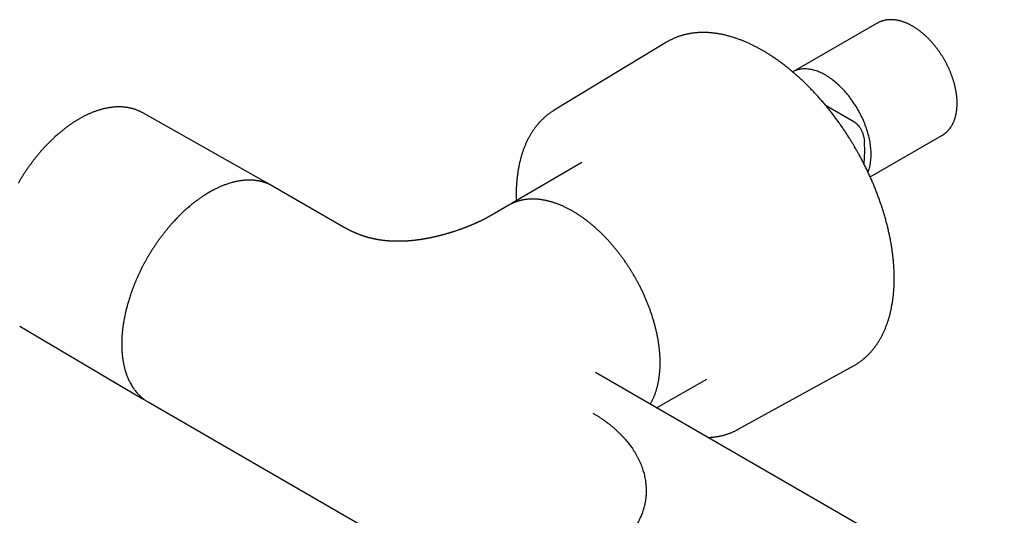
# Model space of a CAD drawing. Header units: millimetres. Extents: x 8 to 933, y 12 to 387.
# Tile 12 of 15: x 630 to 788, y 169 to 248. Entities that reach past the tile are written whole.
import ezdxf

# ---------------------------------------------------------------- set-up
doc = ezdxf.new("R2010")
doc.units = ezdxf.units.MM

msp = doc.modelspace()

# ---------------------------------------------------------------- linework, layer by layer
at = {"color": 7, "linetype": 'Continuous', "lineweight": 30}
for p, q in [((767.86, 247.49), (754.36, 239.7)), ((734.08, 244.46), (716.01, 233.53)), ((734.18, 244.52), (734.08, 244.46)), ((764.14, 231.68), (759.68, 234.23)), ((669.78, 221.96), (649.98, 233.11)), ((649.98, 233.11), (649.98, 233.11)), ((715.92, 233.47), (716.11, 233.59)), ((766.76, 222.84), (778.26, 229.48)), ((720.46, 225.14), (709.28, 218.61)), ((682.22, 214.79), (670.83, 221.36)), ((708.75, 218.3), (705.78, 216.58)), ((708.82, 218.34), (708.75, 218.3)), ((630.23, 198.9), (649.78, 187.33)), ((788.28, 153.56), (722.67, 191.44)), ((722.67, 191.44), (722.67, 191.44)), ((745.57, 182.33), (764.07, 192.51)), ((764.07, 192.51), (764.16, 192.57)), ((732.47, 185.78), (740.53, 190.38)), ((650.83, 186.72), (650.84, 186.72)), ((650.84, 186.72), (703.96, 156.05)), ((745.66, 182.38), (745.46, 182.27))]:
    msp.add_line(p, q, dxfattribs=at)
at = {"color": 7, "linetype": 'Continuous', "lineweight": 30, "flags": 128}
for points in [[(766.4, 223.62), (766.45, 223.75), (766.51, 223.92), (766.57, 224.1), (766.63, 224.28), (766.68, 224.47), (766.73, 224.66), (766.77, 224.86), (766.8, 225.05), (766.83, 225.26), (766.86, 225.46), (766.88, 225.67), (766.89, 225.89), (766.9, 226.1), (766.91, 226.32), (766.91, 226.55), (766.9, 226.77), (766.89, 227), (766.88, 227.23), (766.86, 227.47), (766.83, 227.7), (766.8, 227.94), (766.77, 228.18), (766.73, 228.42), (766.68, 228.66), (766.63, 228.91), (766.58, 229.15), (766.52, 229.4), (766.45, 229.65), (766.38, 229.9), (766.31, 230.14), (766.23, 230.39), (766.15, 230.64), (766.06, 230.89), (765.97, 231.14), (765.87, 231.39), (765.77, 231.64), (765.66, 231.89), (765.56, 232.13), (765.44, 232.38), (765.32, 232.63), (765.2, 232.87), (765.08, 233.11), (764.95, 233.35), (764.81, 233.59), (764.68, 233.83), (764.54, 234.06), (764.39, 234.29), (764.25, 234.52), (764.09, 234.75), (763.94, 234.97), (763.78, 235.19), (763.62, 235.41), (763.46, 235.63), (763.3, 235.84), (763.13, 236.05), (762.96, 236.25), (762.79, 236.45), (762.61, 236.65), (762.44, 236.84), (762.26, 237.03), (762.08, 237.21), (761.89, 237.39), (761.71, 237.56), (761.53, 237.73), (761.34, 237.9), (761.15, 238.06), (760.96, 238.21), (760.77, 238.36), (760.58, 238.51), (760.39, 238.64), (760.2, 238.78), (760, 238.91), (759.81, 239.03), (759.62, 239.14), (759.42, 239.25), (759.23, 239.36), (759.04, 239.46), (758.85, 239.55), (758.65, 239.64), (758.46, 239.72), (758.27, 239.79), (758.08, 239.86), (757.89, 239.92), (757.71, 239.98), (757.52, 240.02), (757.33, 240.07), (757.15, 240.1), (756.97, 240.13), (756.79, 240.15), (756.61, 240.17), (756.43, 240.18), (756.26, 240.18), (756.09, 240.18), (755.92, 240.17), (755.75, 240.15), (755.59, 240.13), (755.43, 240.1), (755.27, 240.06), (755.11, 240.02), (754.96, 239.97), (754.81, 239.92), (754.67, 239.85), (754.52, 239.79), (754.38, 239.71), (754.33, 239.68)], [(669.71, 222), (669.84, 221.93), (669.85, 221.92)], [(649.85, 187.29), (649.84, 187.3), (649.71, 187.37)]]:
    msp.add_lwpolyline(points, dxfattribs=at)
at = {"color": 7, "linetype": 'Continuous', "lineweight": 30}
for points, knots in [([(780.71, 234.69), (780.71, 234.72), (780.71, 234.82), (780.7, 234.97), (780.7, 235.16), (780.68, 235.35), (780.67, 235.54), (780.65, 235.73), (780.63, 235.93), (780.61, 236.12), (780.58, 236.31), (780.55, 236.51), (780.51, 236.71), (780.47, 236.9), (780.43, 237.1), (780.39, 237.3), (780.34, 237.5), (780.29, 237.69), (780.24, 237.89), (780.18, 238.09), (780.12, 238.29), (780.06, 238.49), (779.99, 238.69), (779.92, 238.89), (779.85, 239.09), (779.78, 239.29), (779.7, 239.48), (779.62, 239.68), (779.54, 239.88), (779.45, 240.08), (779.37, 240.27), (779.27, 240.47), (779.18, 240.66), (779.08, 240.85), (778.99, 241.05), (778.89, 241.24), (778.78, 241.43), (778.68, 241.62), (778.57, 241.8), (778.46, 241.99), (778.34, 242.17), (778.23, 242.36), (778.11, 242.54), (777.99, 242.72), (777.87, 242.89), (777.75, 243.07), (777.62, 243.24), (777.49, 243.42), (777.36, 243.59), (777.23, 243.75), (777.1, 243.92), (776.96, 244.08), (776.83, 244.24), (776.69, 244.4), (776.55, 244.56), (776.41, 244.71), (776.27, 244.86), (776.12, 245.01), (775.98, 245.16), (775.83, 245.3), (775.68, 245.44), (775.53, 245.58), (775.38, 245.71), (775.23, 245.84), (775.08, 245.97), (774.92, 246.09), (774.77, 246.21), (774.61, 246.33), (774.46, 246.45), (774.3, 246.56), (774.14, 246.67), (773.98, 246.77), (773.82, 246.87), (773.66, 246.97), (773.5, 247.06), (773.34, 247.15), (773.18, 247.23), (773.02, 247.32), (772.86, 247.39), (772.7, 247.47), (772.54, 247.54), (772.38, 247.6), (772.21, 247.66), (772.05, 247.72), (771.89, 247.77), (771.73, 247.82), (771.57, 247.87), (771.41, 247.91), (771.25, 247.94), (771.1, 247.97), (770.94, 248), (770.78, 248.02), (770.63, 248.04), (770.47, 248.05), (770.32, 248.06), (770.17, 248.07), (770.02, 248.07), (769.87, 248.06), (769.72, 248.05), (769.58, 248.04), (769.43, 248.02), (769.29, 248), (769.15, 247.98), (769.01, 247.95), (768.87, 247.91), (768.74, 247.87), (768.61, 247.83), (768.48, 247.78), (768.35, 247.73), (768.22, 247.68), (768.1, 247.62), (767.98, 247.56), (767.9, 247.51), (767.86, 247.49)], [0, 0, 0, 0, 0.004901, 0.014096, 0.023289, 0.032479, 0.041667, 0.050851, 0.060032, 0.069209, 0.078382, 0.08755, 0.096714, 0.105874, 0.115029, 0.124179, 0.133325, 0.142466, 0.151603, 0.160736, 0.169865, 0.17899, 0.188112, 0.197229, 0.206344, 0.215455, 0.224563, 0.233669, 0.242772, 0.251873, 0.260972, 0.270069, 0.279164, 0.288259, 0.297352, 0.306444, 0.315535, 0.324627, 0.333718, 0.342809, 0.3519, 0.360992, 0.370085, 0.379179, 0.388274, 0.39737, 0.406468, 0.415568, 0.424671, 0.433775, 0.442883, 0.451993, 0.461106, 0.470223, 0.479343, 0.488467, 0.497595, 0.506727, 0.515864, 0.525005, 0.534151, 0.543301, 0.552456, 0.561617, 0.570782, 0.579953, 0.589128, 0.598308, 0.607493, 0.616683, 0.625878, 0.635076, 0.644278, 0.653483, 0.662691, 0.6719, 0.681111, 0.690322, 0.699531, 0.708737, 0.71794, 0.727136, 0.736326, 0.745505, 0.754674, 0.763829, 0.772968, 0.78209, 0.79119, 0.800268, 0.809321, 0.818346, 0.827342, 0.836306, 0.845236, 0.854132, 0.862992, 0.871815, 0.8806, 0.889348, 0.898059, 0.906733, 0.915372, 0.923977, 0.932549, 0.941092, 0.949608, 0.958099, 0.966568, 0.975019, 0.983455, 0.99188, 1, 1, 1, 1]), ([(764.44, 227.35), (764.38, 227.46), (764.29, 227.61), (764.16, 227.83), (764.05, 228.03), (763.91, 228.25), (763.76, 228.49), (763.61, 228.74), (763.45, 229), (763.28, 229.26), (763.11, 229.53), (762.93, 229.8), (762.75, 230.08), (762.57, 230.35), (762.38, 230.63), (762.19, 230.9), (762, 231.18), (761.81, 231.45), (761.61, 231.73), (761.41, 232), (761.21, 232.28), (761, 232.55), (760.79, 232.82), (760.59, 233.1), (760.37, 233.36), (760.16, 233.63), (759.95, 233.9), (759.73, 234.17), (759.51, 234.43), (759.29, 234.69), (759.07, 234.95), (758.85, 235.21), (758.62, 235.46), (758.39, 235.72), (758.17, 235.97), (757.94, 236.22), (757.71, 236.47), (757.47, 236.71), (757.24, 236.96), (757, 237.2), (756.77, 237.43), (756.53, 237.67), (756.29, 237.9), (756.05, 238.13), (755.81, 238.36), (755.57, 238.59), (755.33, 238.81), (755.08, 239.03), (754.84, 239.24), (754.59, 239.46), (754.34, 239.67), (754.1, 239.88), (753.85, 240.08), (753.6, 240.28), (753.35, 240.48), (753.1, 240.68), (752.85, 240.87), (752.6, 241.06), (752.34, 241.25), (752.09, 241.43), (751.84, 241.61), (751.58, 241.79), (751.33, 241.96), (751.08, 242.13), (750.82, 242.3), (750.57, 242.46), (750.31, 242.63), (750.06, 242.78), (749.8, 242.94), (749.54, 243.09), (749.29, 243.23), (749.03, 243.38), (748.78, 243.51), (748.52, 243.65), (748.26, 243.78), (748.01, 243.91), (747.75, 244.04), (747.5, 244.16), (747.24, 244.28), (746.99, 244.39), (746.73, 244.5), (746.48, 244.61), (746.22, 244.71), (745.97, 244.81), (745.71, 244.9), (745.46, 244.99), (745.21, 245.08), (744.95, 245.17), (744.7, 245.25), (744.45, 245.32), (744.2, 245.39), (743.95, 245.46), (743.7, 245.53), (743.45, 245.59), (743.21, 245.64), (742.96, 245.7), (742.71, 245.74), (742.47, 245.79), (742.22, 245.83), (741.98, 245.87), (741.74, 245.9), (741.5, 245.93), (741.26, 245.95), (741.02, 245.97), (740.78, 245.99), (740.54, 246), (740.31, 246.01), (740.07, 246.01), (739.84, 246.01), (739.61, 246.01), (739.38, 246), (739.15, 245.99), (738.92, 245.98), (738.69, 245.96), (738.47, 245.93), (738.24, 245.9), (738.02, 245.87), (737.8, 245.84), (737.58, 245.79), (737.37, 245.75), (737.15, 245.7), (736.94, 245.65), (736.73, 245.59), (736.52, 245.53), (736.31, 245.47), (736.1, 245.4), (735.9, 245.33), (735.69, 245.25), (735.49, 245.17), (735.29, 245.09), (735.1, 245), (734.9, 244.91), (734.71, 244.81), (734.52, 244.71), (734.34, 244.61), (734.23, 244.55), (734.18, 244.52)], [0, 0, 0, 0, 0.007844, 0.011082, 0.016453, 0.022041, 0.028044, 0.034317, 0.040801, 0.047448, 0.054225, 0.061107, 0.068076, 0.075117, 0.08222, 0.089375, 0.096574, 0.103813, 0.111087, 0.118391, 0.125722, 0.133076, 0.140453, 0.147849, 0.155263, 0.162693, 0.170137, 0.177595, 0.185066, 0.192548, 0.20004, 0.207542, 0.215053, 0.222572, 0.2301, 0.237634, 0.245176, 0.252723, 0.260277, 0.267837, 0.275402, 0.282971, 0.290546, 0.298125, 0.305708, 0.313296, 0.320887, 0.328481, 0.33608, 0.343681, 0.351285, 0.358893, 0.366503, 0.374116, 0.381732, 0.38935, 0.396971, 0.404593, 0.412218, 0.419845, 0.427474, 0.435105, 0.442738, 0.450373, 0.458009, 0.465647, 0.473287, 0.480928, 0.48857, 0.496214, 0.503859, 0.511506, 0.519154, 0.526803, 0.534453, 0.542104, 0.549756, 0.557409, 0.565063, 0.572718, 0.580374, 0.58803, 0.595687, 0.603345, 0.611003, 0.618662, 0.626321, 0.633981, 0.641641, 0.649301, 0.656962, 0.664622, 0.672283, 0.679944, 0.687604, 0.695265, 0.702925, 0.710585, 0.718245, 0.725904, 0.733563, 0.741222, 0.74888, 0.756537, 0.764194, 0.77185, 0.779505, 0.78716, 0.794814, 0.802467, 0.81012, 0.817772, 0.825423, 0.833074, 0.840724, 0.848373, 0.856023, 0.863672, 0.871321, 0.878971, 0.88662, 0.894271, 0.901922, 0.909574, 0.917227, 0.924882, 0.932539, 0.940197, 0.947859, 0.955523, 0.963191, 0.970862, 0.978537, 0.986217, 0.993901, 1, 1, 1, 1]), ([(649.98, 233.11), (649.93, 233.14), (649.83, 233.2), (649.68, 233.27), (649.52, 233.35), (649.35, 233.43), (649.18, 233.5), (649.02, 233.57), (648.85, 233.63), (648.67, 233.69), (648.5, 233.74), (648.32, 233.79), (648.14, 233.84), (647.96, 233.88), (647.77, 233.92), (647.59, 233.95), (647.4, 233.98), (647.21, 234.01), (647.02, 234.03), (646.83, 234.05), (646.63, 234.06), (646.43, 234.07), (646.23, 234.07), (646.03, 234.07), (645.83, 234.06), (645.63, 234.06), (645.42, 234.04), (645.22, 234.02), (645.01, 234), (644.8, 233.97), (644.59, 233.94), (644.38, 233.9), (644.17, 233.86), (643.95, 233.82), (643.74, 233.77), (643.52, 233.72), (643.31, 233.66), (643.09, 233.59), (642.87, 233.53), (642.65, 233.46), (642.43, 233.38), (642.21, 233.3), (641.99, 233.22), (641.77, 233.13), (641.55, 233.03), (641.33, 232.94), (641.11, 232.83), (640.89, 232.73), (640.66, 232.62), (640.44, 232.51), (640.22, 232.39), (640, 232.27), (639.77, 232.14), (639.55, 232.01), (639.33, 231.88), (639.11, 231.74), (638.89, 231.6), (638.67, 231.45), (638.45, 231.3), (638.23, 231.15), (638.01, 230.99), (637.79, 230.83), (637.57, 230.66), (637.35, 230.5), (637.13, 230.32), (636.92, 230.15), (636.7, 229.97), (636.49, 229.79), (636.27, 229.6), (636.06, 229.41), (635.84, 229.22), (635.63, 229.02), (635.42, 228.82), (635.21, 228.62), (635, 228.41), (634.8, 228.2), (634.59, 227.99), (634.38, 227.77), (634.18, 227.56), (633.98, 227.34), (633.79, 227.12), (633.6, 226.91), (633.42, 226.69), (633.24, 226.49), (633.07, 226.27), (632.89, 226.06), (632.72, 225.84), (632.55, 225.63), (632.38, 225.41), (632.21, 225.19), (632.05, 224.96), (631.88, 224.74), (631.72, 224.51), (631.56, 224.29), (631.4, 224.06), (631.24, 223.83), (631.09, 223.6), (630.94, 223.37), (630.79, 223.14), (630.64, 222.91), (630.51, 222.68), (630.38, 222.48), (630.27, 222.29), (630.17, 222.13), (630.08, 221.98), (630.03, 221.88), (630, 221.84)], [0, 0, 0, 0, 0.00846, 0.017876, 0.027303, 0.036743, 0.046197, 0.055666, 0.065152, 0.074655, 0.084177, 0.093719, 0.103281, 0.112864, 0.122469, 0.132097, 0.141748, 0.151421, 0.161118, 0.170837, 0.18058, 0.190345, 0.200133, 0.209944, 0.219775, 0.229627, 0.2395, 0.249392, 0.259302, 0.269231, 0.279176, 0.289137, 0.299113, 0.309103, 0.319106, 0.329121, 0.339148, 0.349185, 0.359232, 0.369288, 0.379351, 0.389422, 0.3995, 0.409584, 0.419673, 0.429767, 0.439865, 0.449968, 0.460074, 0.470183, 0.480295, 0.49041, 0.500527, 0.510647, 0.520769, 0.530892, 0.541018, 0.551146, 0.561276, 0.571407, 0.581542, 0.591678, 0.601817, 0.611959, 0.622104, 0.632252, 0.642404, 0.65256, 0.662721, 0.672887, 0.683059, 0.693237, 0.703422, 0.713615, 0.723816, 0.734028, 0.74425, 0.754485, 0.764734, 0.774997, 0.784225, 0.794496, 0.803718, 0.812939, 0.822157, 0.831372, 0.840584, 0.849791, 0.858995, 0.868193, 0.877386, 0.886572, 0.895749, 0.904915, 0.914068, 0.923202, 0.93231, 0.94138, 0.95039, 0.959298, 0.968009, 0.976247, 0.983203, 0.988733, 0.99522, 1, 1, 1, 1]), ([(778.26, 229.48), (778.29, 229.49), (778.36, 229.53), (778.46, 229.6), (778.57, 229.68), (778.69, 229.76), (778.79, 229.84), (778.9, 229.93), (779, 230.02), (779.1, 230.12), (779.2, 230.22), (779.3, 230.32), (779.39, 230.43), (779.48, 230.54), (779.57, 230.65), (779.65, 230.77), (779.73, 230.89), (779.81, 231.01), (779.88, 231.14), (779.96, 231.27), (780.03, 231.41), (780.09, 231.54), (780.16, 231.68), (780.21, 231.83), (780.27, 231.97), (780.32, 232.12), (780.37, 232.28), (780.42, 232.43), (780.46, 232.59), (780.5, 232.75), (780.54, 232.92), (780.57, 233.08), (780.6, 233.25), (780.63, 233.42), (780.65, 233.59), (780.67, 233.77), (780.68, 233.95), (780.69, 234.13), (780.7, 234.31), (780.71, 234.49), (780.71, 234.61), (780.71, 234.68), (780.71, 234.69)], [0, 0, 0, 0, 0.01788, 0.042426, 0.066975, 0.091539, 0.116129, 0.140754, 0.165425, 0.190153, 0.214944, 0.239809, 0.264755, 0.289788, 0.314915, 0.340139, 0.365466, 0.390897, 0.416433, 0.442076, 0.467825, 0.493678, 0.519632, 0.545683, 0.571828, 0.59806, 0.624375, 0.650765, 0.677226, 0.703749, 0.730329, 0.756959, 0.783632, 0.810342, 0.837084, 0.863851, 0.890638, 0.917441, 0.944256, 0.971078, 0.996516, 1, 1, 1, 1]), ([(715.91, 233.47), (715.91, 233.47), (715.84, 233.43), (715.72, 233.34), (715.54, 233.23), (715.36, 233.1), (715.19, 232.97), (715.02, 232.84), (714.85, 232.71), (714.68, 232.57), (714.51, 232.43), (714.35, 232.28), (714.19, 232.13), (714.03, 231.97), (713.88, 231.82), (713.73, 231.65), (713.58, 231.49), (713.43, 231.32), (713.28, 231.14), (713.14, 230.97), (713, 230.78), (712.86, 230.6), (712.73, 230.41), (712.6, 230.22), (712.47, 230.02), (712.35, 229.82), (712.22, 229.62), (712.1, 229.41), (711.99, 229.2), (711.87, 228.99), (711.76, 228.77), (711.66, 228.55), (711.55, 228.33), (711.45, 228.1), (711.35, 227.87), (711.26, 227.64), (711.16, 227.4), (711.07, 227.16), (710.99, 226.92), (710.91, 226.67), (710.83, 226.42), (710.75, 226.17), (710.68, 225.91), (710.61, 225.65), (710.54, 225.39), (710.48, 225.13), (710.42, 224.86), (710.36, 224.59), (710.31, 224.32), (710.26, 224.04), (710.21, 223.77), (710.17, 223.49), (710.13, 223.2), (710.1, 222.92), (710.06, 222.63), (710.03, 222.34), (710.01, 222.05), (709.98, 221.76), (709.97, 221.46), (709.95, 221.16), (709.94, 220.86), (709.93, 220.56), (709.92, 220.25), (709.92, 219.94), (709.92, 219.63), (709.93, 219.32), (709.93, 219.11), (709.94, 219), (709.94, 218.99)], [0, 0, 0, 0, 0.001162, 0.016327, 0.031504, 0.046695, 0.061898, 0.077116, 0.092349, 0.107597, 0.122861, 0.138141, 0.153438, 0.168753, 0.184084, 0.199433, 0.2148, 0.230185, 0.245587, 0.261008, 0.276447, 0.291903, 0.307376, 0.322867, 0.338375, 0.3539, 0.369441, 0.384998, 0.40057, 0.416157, 0.431758, 0.447374, 0.463003, 0.478645, 0.494299, 0.509965, 0.525642, 0.54133, 0.557028, 0.572735, 0.588451, 0.604176, 0.61991, 0.63565, 0.651398, 0.667152, 0.682913, 0.698679, 0.714451, 0.730228, 0.746009, 0.761796, 0.777586, 0.79338, 0.809178, 0.824979, 0.840783, 0.85659, 0.872401, 0.888214, 0.904029, 0.919847, 0.935668, 0.951491, 0.967316, 0.983143, 0.998973, 1, 1, 1, 1]), ([(764.79, 231.15), (764.77, 231.18), (764.71, 231.24), (764.63, 231.32), (764.54, 231.39), (764.46, 231.46), (764.38, 231.52), (764.3, 231.58), (764.22, 231.63), (764.16, 231.66), (764.14, 231.68)], [0, 0, 0, 0, 0.130966, 0.26226, 0.393227, 0.524526, 0.642892, 0.761256, 0.880628, 1, 1, 1, 1]), ([(764.79, 231.15), (764.82, 231.12), (764.87, 231.07), (764.95, 230.97), (765.02, 230.87), (765.11, 230.75), (765.2, 230.6), (765.29, 230.42), (765.38, 230.24), (765.46, 230.06), (765.53, 229.88), (765.59, 229.7), (765.65, 229.52), (765.7, 229.32), (765.75, 229.12), (765.78, 228.91), (765.81, 228.71), (765.82, 228.58), (765.83, 228.52)], [0, 0, 0, 0, 0.040649, 0.081444, 0.122295, 0.163021, 0.230167, 0.297538, 0.365, 0.432269, 0.495631, 0.559048, 0.622418, 0.697784, 0.773361, 0.849021, 0.924618, 1, 1, 1, 1]), ([(765.77, 224.9), (765.77, 224.91), (765.79, 225.04), (765.81, 225.31), (765.84, 225.72), (765.86, 226.15), (765.87, 226.6), (765.88, 227.07), (765.87, 227.54), (765.85, 228.03), (765.84, 228.36), (765.83, 228.52)], [0, 0, 0, 0, 0.008645, 0.12112, 0.233577, 0.358578, 0.483599, 0.608606, 0.739067, 0.869545, 1, 1, 1, 1]), ([(764.17, 192.57), (764.17, 192.57), (764.24, 192.61), (764.37, 192.69), (764.56, 192.8), (764.74, 192.92), (764.92, 193.04), (765.1, 193.16), (765.28, 193.29), (765.45, 193.42), (765.62, 193.56), (765.79, 193.7), (765.95, 193.84), (766.12, 193.99), (766.28, 194.14), (766.44, 194.3), (766.59, 194.46), (766.75, 194.62), (766.9, 194.79), (767.05, 194.96), (767.19, 195.13), (767.34, 195.31), (767.48, 195.49), (767.62, 195.68), (767.75, 195.87), (767.88, 196.06), (768.01, 196.26), (768.14, 196.46), (768.26, 196.66), (768.38, 196.87), (768.5, 197.08), (768.62, 197.3), (768.73, 197.52), (768.84, 197.74), (768.94, 197.96), (769.05, 198.19), (769.14, 198.42), (769.24, 198.66), (769.33, 198.9), (769.42, 199.14), (769.51, 199.38), (769.6, 199.63), (769.68, 199.88), (769.75, 200.13), (769.83, 200.39), (769.9, 200.65), (769.97, 200.91), (770.03, 201.18), (770.09, 201.44), (770.15, 201.71), (770.2, 201.99), (770.25, 202.26), (770.3, 202.54), (770.35, 202.82), (770.39, 203.11), (770.42, 203.39), (770.46, 203.68), (770.49, 203.97), (770.52, 204.27), (770.54, 204.56), (770.56, 204.86), (770.58, 205.16), (770.59, 205.46), (770.6, 205.77), (770.61, 206.07), (770.61, 206.38), (770.61, 206.69), (770.61, 207.01), (770.6, 207.32), (770.59, 207.64), (770.58, 207.95), (770.56, 208.27), (770.54, 208.59), (770.52, 208.92), (770.49, 209.24), (770.46, 209.57), (770.43, 209.9), (770.39, 210.22), (770.35, 210.55), (770.31, 210.89), (770.26, 211.22), (770.21, 211.55), (770.15, 211.89), (770.1, 212.22), (770.04, 212.56), (769.97, 212.9), (769.9, 213.24), (769.83, 213.58), (769.76, 213.92), (769.68, 214.27), (769.6, 214.61), (769.52, 214.95), (769.43, 215.3), (769.34, 215.64), (769.24, 215.99), (769.15, 216.34), (769.05, 216.69), (768.94, 217.03), (768.84, 217.38), (768.73, 217.73), (768.61, 218.08), (768.49, 218.43), (768.37, 218.78), (768.25, 219.14), (768.12, 219.49), (767.99, 219.84), (767.87, 220.18), (767.73, 220.52), (767.6, 220.85), (767.47, 221.18), (767.34, 221.49), (767.21, 221.81), (767.07, 222.12), (766.94, 222.44), (766.8, 222.75), (766.65, 223.06), (766.51, 223.38), (766.36, 223.69), (766.22, 224), (766.06, 224.31), (765.91, 224.62), (765.76, 224.92), (765.6, 225.23), (765.45, 225.53), (765.29, 225.83), (765.13, 226.12), (764.98, 226.4), (764.84, 226.65), (764.72, 226.86), (764.59, 227.09), (764.5, 227.26), (764.44, 227.35)], [0, 0, 0, 0, 0.000804, 0.008492, 0.016186, 0.023886, 0.031592, 0.039304, 0.047023, 0.05475, 0.062483, 0.070224, 0.077974, 0.085731, 0.093497, 0.101271, 0.109054, 0.116845, 0.124646, 0.132455, 0.140274, 0.148101, 0.155937, 0.163782, 0.171636, 0.179499, 0.18737, 0.195249, 0.203136, 0.211032, 0.218935, 0.226845, 0.234763, 0.242688, 0.250619, 0.258557, 0.266501, 0.274451, 0.282407, 0.290368, 0.298334, 0.306305, 0.31428, 0.32226, 0.330244, 0.338231, 0.346222, 0.354217, 0.362215, 0.370215, 0.378219, 0.386225, 0.394233, 0.402244, 0.410256, 0.418271, 0.426288, 0.434306, 0.442326, 0.450347, 0.45837, 0.466395, 0.47442, 0.482447, 0.490475, 0.498505, 0.506535, 0.514567, 0.5226, 0.530634, 0.538669, 0.546705, 0.554743, 0.562782, 0.570822, 0.578863, 0.586907, 0.594951, 0.602998, 0.611046, 0.619096, 0.627148, 0.635202, 0.643258, 0.651317, 0.659379, 0.667443, 0.675511, 0.683582, 0.691656, 0.699735, 0.707817, 0.715904, 0.723996, 0.732093, 0.740196, 0.748305, 0.756421, 0.764544, 0.772675, 0.780815, 0.788964, 0.797124, 0.805295, 0.813479, 0.821677, 0.829891, 0.837275, 0.845501, 0.852882, 0.860262, 0.867639, 0.875014, 0.882387, 0.889756, 0.897121, 0.904482, 0.911837, 0.919185, 0.926524, 0.933851, 0.941161, 0.948448, 0.955699, 0.962893, 0.969985, 0.976865, 0.983177, 0.988104, 0.992688, 1, 1, 1, 1]), ([(670.83, 221.36), (670.83, 221.36), (670.81, 221.37), (670.79, 221.38), (670.76, 221.4), (670.72, 221.42), (670.68, 221.45), (670.62, 221.48), (670.56, 221.51), (670.49, 221.54), (670.42, 221.58), (670.31, 221.63), (670.15, 221.71), (670, 221.77), (669.88, 221.82), (669.82, 221.84), (669.75, 221.87), (669.68, 221.89), (669.61, 221.92), (669.55, 221.94), (669.48, 221.96), (669.43, 221.97), (669.39, 221.99), (669.35, 222), (669.33, 222), (669.32, 222.01), (669.3, 222.01), (669.27, 222.02), (669.24, 222.03), (669.21, 222.04), (669.16, 222.05), (669.11, 222.07), (669.06, 222.08), (669.01, 222.09), (668.95, 222.11), (668.9, 222.12), (668.82, 222.14), (668.73, 222.16), (668.62, 222.18), (668.52, 222.2), (668.42, 222.21), (668.31, 222.23), (668.19, 222.25), (668.06, 222.27), (667.95, 222.28), (667.87, 222.29), (667.81, 222.29), (667.75, 222.3), (667.69, 222.3), (667.63, 222.3), (667.57, 222.31), (667.52, 222.31), (667.48, 222.31), (667.44, 222.32), (667.41, 222.32), (667.39, 222.32), (667.37, 222.32), (667.34, 222.32), (667.31, 222.32), (667.28, 222.32), (667.23, 222.32), (667.18, 222.32), (667.12, 222.32), (667.05, 222.32), (666.92, 222.32), (666.72, 222.32), (666.46, 222.3), (666.19, 222.28), (665.88, 222.25), (665.54, 222.2), (665.29, 222.16), (665.12, 222.13), (665.05, 222.11), (664.98, 222.1), (664.93, 222.08), (664.88, 222.07), (664.85, 222.07), (664.82, 222.06), (664.8, 222.06), (664.79, 222.05), (664.77, 222.05), (664.74, 222.04), (664.7, 222.03), (664.65, 222.02), (664.59, 222.01), (664.51, 221.99), (664.42, 221.96), (664.24, 221.92), (663.99, 221.84), (663.67, 221.74), (663.38, 221.64), (663.11, 221.55), (662.87, 221.45), (662.61, 221.35), (662.35, 221.23), (662.08, 221.11), (661.84, 221), (661.64, 220.9), (661.49, 220.82), (661.35, 220.75), (661.21, 220.68), (661.1, 220.61), (660.99, 220.56), (660.9, 220.51), (660.82, 220.46), (660.76, 220.43), (660.72, 220.4), (660.69, 220.39), (660.67, 220.38), (660.66, 220.37), (660.64, 220.36), (660.62, 220.35), (660.58, 220.32), (660.52, 220.29), (660.45, 220.25), (660.36, 220.2), (660.27, 220.14), (660.16, 220.07), (660.05, 220), (659.93, 219.92), (659.79, 219.84), (659.65, 219.74), (659.48, 219.63), (659.3, 219.5), (659.09, 219.36), (658.87, 219.21), (658.65, 219.04), (658.42, 218.87), (658.19, 218.69), (657.95, 218.5), (657.7, 218.3), (657.44, 218.07), (657.15, 217.82), (656.84, 217.55), (656.52, 217.26), (656.2, 216.95), (655.89, 216.65), (655.6, 216.36), (655.33, 216.08), (655.06, 215.78), (654.78, 215.48), (654.49, 215.16), (654.2, 214.82), (653.9, 214.46), (653.59, 214.08), (653.29, 213.69), (652.98, 213.29), (652.67, 212.88), (652.38, 212.47), (652.09, 212.05), (651.81, 211.64), (651.54, 211.22), (651.28, 210.8), (651.02, 210.38), (650.77, 209.95), (650.52, 209.53), (650.29, 209.11), (650.07, 208.69), (649.85, 208.26), (649.62, 207.81), (649.4, 207.34), (649.19, 206.88), (648.99, 206.43), (648.8, 205.99), (648.62, 205.55), (648.45, 205.13), (648.3, 204.72), (648.16, 204.32), (648.02, 203.94), (647.9, 203.56), (647.79, 203.21), (647.68, 202.86), (647.59, 202.54), (647.5, 202.22), (647.41, 201.9), (647.33, 201.58), (647.25, 201.24), (647.17, 200.9), (647.1, 200.56), (647.03, 200.21), (646.96, 199.86), (646.9, 199.5), (646.85, 199.19), (646.81, 198.91), (646.78, 198.67), (646.75, 198.44), (646.73, 198.2), (646.7, 197.95), (646.68, 197.71), (646.66, 197.48), (646.64, 197.24), (646.63, 197), (646.62, 196.76), (646.61, 196.57), (646.61, 196.44), (646.61, 196.36), (646.61, 196.28), (646.61, 196.21), (646.61, 196.14), (646.61, 196.09), (646.61, 196.05), (646.61, 196.02), (646.61, 196), (646.61, 195.98), (646.61, 195.96), (646.61, 195.93), (646.61, 195.89), (646.61, 195.85), (646.61, 195.79), (646.61, 195.71), (646.61, 195.63), (646.61, 195.53), (646.61, 195.42), (646.62, 195.28), (646.63, 195.13), (646.63, 194.98), (646.64, 194.83), (646.65, 194.68), (646.67, 194.53), (646.68, 194.34), (646.7, 194.12), (646.73, 193.87), (646.77, 193.61), (646.81, 193.37), (646.85, 193.13), (646.89, 192.89), (646.94, 192.67), (646.98, 192.47), (647.03, 192.27), (647.07, 192.09), (647.11, 191.95), (647.14, 191.84), (647.16, 191.78), (647.18, 191.72), (647.19, 191.67), (647.2, 191.63), (647.21, 191.6), (647.22, 191.58), (647.23, 191.56), (647.24, 191.53), (647.25, 191.49), (647.27, 191.43), (647.29, 191.37), (647.31, 191.3), (647.33, 191.24), (647.36, 191.16), (647.41, 191.03), (647.48, 190.84), (647.58, 190.58), (647.7, 190.31), (647.83, 190.04), (647.98, 189.75), (648.1, 189.54), (648.18, 189.39), (648.21, 189.35), (648.23, 189.31), (648.25, 189.27), (648.27, 189.24), (648.29, 189.22), (648.3, 189.2), (648.31, 189.19), (648.32, 189.17), (648.33, 189.15), (648.35, 189.11), (648.38, 189.07), (648.42, 189.02), (648.45, 188.96), (648.54, 188.84), (648.67, 188.66), (648.82, 188.46), (648.94, 188.32), (649.03, 188.22), (649.11, 188.12), (649.19, 188.03), (649.27, 187.95), (649.33, 187.89), (649.38, 187.84), (649.42, 187.8), (649.45, 187.77), (649.47, 187.75), (649.49, 187.73), (649.51, 187.71), (649.53, 187.69), (649.56, 187.66), (649.6, 187.62), (649.65, 187.58), (649.71, 187.53), (649.78, 187.47), (649.87, 187.39), (650.01, 187.28), (650.18, 187.14), (650.38, 187), (650.6, 186.86), (650.75, 186.77), (650.83, 186.72)], [0, 0, 0, 0, 0.000438, 0.001018, 0.001741, 0.002903, 0.004314, 0.005972, 0.007879, 0.010005, 0.012161, 0.014316, 0.020238, 0.026155, 0.028126, 0.030096, 0.032066, 0.034035, 0.035993, 0.037786, 0.039625, 0.041166, 0.04241, 0.043356, 0.043857, 0.044215, 0.044676, 0.045332, 0.046181, 0.047225, 0.048463, 0.049768, 0.051237, 0.052766, 0.054267, 0.055741, 0.057187, 0.060192, 0.06307, 0.06582, 0.068443, 0.071004, 0.074204, 0.07759, 0.081161, 0.082614, 0.084097, 0.085607, 0.087146, 0.088661, 0.09002, 0.091438, 0.092625, 0.093579, 0.0943, 0.09479, 0.095191, 0.095763, 0.096511, 0.097435, 0.098556, 0.099859, 0.101344, 0.103011, 0.104765, 0.111575, 0.117548, 0.123419, 0.131585, 0.139669, 0.1477, 0.14946, 0.151207, 0.152777, 0.154112, 0.15521, 0.156073, 0.156585, 0.156952, 0.157302, 0.157769, 0.158352, 0.159051, 0.160344, 0.161908, 0.163744, 0.165806, 0.167889, 0.176015, 0.183198, 0.190313, 0.195698, 0.20126, 0.20702, 0.212978, 0.219134, 0.225487, 0.228921, 0.232407, 0.235718, 0.238717, 0.241403, 0.243738, 0.245771, 0.247504, 0.248935, 0.249828, 0.250488, 0.250896, 0.251166, 0.251471, 0.251815, 0.252778, 0.253954, 0.255632, 0.257612, 0.259894, 0.262187, 0.264721, 0.267496, 0.270511, 0.273767, 0.277264, 0.281752, 0.286439, 0.291309, 0.296364, 0.301603, 0.306927, 0.312428, 0.318107, 0.323963, 0.330959, 0.338193, 0.345665, 0.353373, 0.361319, 0.367729, 0.374286, 0.380988, 0.387838, 0.394833, 0.402413, 0.410158, 0.418067, 0.426141, 0.43438, 0.442784, 0.450858, 0.45901, 0.467045, 0.474951, 0.482727, 0.490835, 0.498797, 0.506615, 0.514287, 0.521815, 0.529198, 0.537713, 0.546026, 0.554139, 0.562051, 0.569899, 0.577539, 0.584971, 0.592194, 0.599209, 0.605896, 0.612381, 0.618666, 0.624749, 0.630344, 0.635799, 0.641388, 0.647162, 0.653122, 0.659268, 0.665233, 0.671364, 0.677659, 0.68412, 0.690746, 0.694972, 0.699262, 0.703616, 0.708036, 0.71252, 0.717063, 0.721508, 0.725779, 0.730572, 0.735127, 0.739444, 0.741075, 0.74267, 0.744228, 0.745707, 0.746967, 0.747995, 0.748699, 0.74923, 0.749587, 0.749903, 0.750349, 0.750925, 0.751632, 0.752471, 0.75371, 0.755155, 0.756808, 0.758667, 0.760732, 0.763667, 0.766744, 0.769811, 0.772866, 0.775911, 0.778943, 0.781965, 0.787333, 0.792665, 0.797961, 0.803222, 0.808446, 0.813587, 0.818514, 0.823128, 0.82753, 0.83172, 0.835697, 0.83738, 0.839012, 0.840453, 0.841655, 0.84243, 0.843057, 0.843536, 0.843927, 0.844657, 0.845687, 0.847018, 0.84865, 0.850142, 0.851821, 0.853614, 0.855398, 0.86169, 0.867853, 0.875239, 0.882464, 0.889649, 0.899089, 0.900559, 0.901897, 0.903069, 0.904074, 0.904912, 0.905618, 0.906136, 0.906515, 0.907036, 0.907742, 0.908633, 0.909922, 0.911469, 0.913273, 0.915334, 0.922977, 0.930414, 0.933925, 0.937389, 0.940799, 0.943992, 0.946884, 0.949477, 0.951025, 0.952441, 0.953664, 0.954626, 0.955206, 0.955853, 0.956666, 0.957643, 0.959156, 0.960947, 0.963016, 0.965362, 0.967986, 0.97348, 0.979099, 0.985953, 0.992986, 1, 1, 1, 1]), ([(670.31, 221.63), (670.28, 221.65), (670.21, 221.7), (670.08, 221.78), (669.96, 221.86), (669.88, 221.91), (669.85, 221.92)], [0, 0, 0, 0, 0.168382, 0.495821, 0.823527, 1, 1, 1, 1]), ([(728.93, 206.86), (728.88, 206.94), (728.81, 207.07), (728.7, 207.25), (728.61, 207.4), (728.5, 207.59), (728.38, 207.78), (728.25, 207.99), (728.12, 208.2), (727.98, 208.41), (727.84, 208.63), (727.69, 208.85), (727.54, 209.07), (727.39, 209.29), (727.23, 209.51), (727.07, 209.73), (726.91, 209.95), (726.75, 210.17), (726.59, 210.39), (726.42, 210.61), (726.25, 210.83), (726.08, 211.05), (725.9, 211.26), (725.73, 211.48), (725.55, 211.69), (725.37, 211.9), (725.19, 212.11), (725, 212.31), (724.82, 212.52), (724.63, 212.72), (724.45, 212.92), (724.26, 213.12), (724.07, 213.32), (723.88, 213.51), (723.69, 213.7), (723.49, 213.89), (723.3, 214.08), (723.1, 214.26), (722.9, 214.44), (722.7, 214.62), (722.51, 214.8), (722.31, 214.97), (722.1, 215.14), (721.9, 215.31), (721.7, 215.47), (721.5, 215.63), (721.29, 215.79), (721.09, 215.95), (720.88, 216.1), (720.68, 216.25), (720.47, 216.39), (720.26, 216.54), (720.06, 216.68), (719.85, 216.81), (719.64, 216.94), (719.43, 217.07), (719.23, 217.2), (719.02, 217.32), (718.81, 217.44), (718.6, 217.56), (718.39, 217.67), (718.18, 217.78), (717.97, 217.88), (717.76, 217.98), (717.55, 218.08), (717.35, 218.18), (717.14, 218.27), (716.93, 218.35), (716.72, 218.44), (716.51, 218.51), (716.31, 218.59), (716.1, 218.66), (715.89, 218.73), (715.69, 218.79), (715.48, 218.85), (715.28, 218.91), (715.07, 218.96), (714.87, 219.01), (714.67, 219.05), (714.47, 219.09), (714.27, 219.13), (714.07, 219.16), (713.87, 219.19), (713.67, 219.22), (713.47, 219.24), (713.28, 219.25), (713.08, 219.27), (712.89, 219.27), (712.69, 219.28), (712.5, 219.28), (712.31, 219.28), (712.12, 219.27), (711.94, 219.26), (711.75, 219.24), (711.57, 219.22), (711.38, 219.2), (711.2, 219.17), (711.02, 219.14), (710.84, 219.1), (710.67, 219.06), (710.49, 219.02), (710.32, 218.97), (710.15, 218.92), (709.98, 218.86), (709.81, 218.8), (709.64, 218.73), (709.48, 218.67), (709.32, 218.59), (709.16, 218.52), (709, 218.44), (708.89, 218.38), (708.83, 218.34), (708.82, 218.34)], [0, 0, 0, 0, 0.00967, 0.013672, 0.020309, 0.027216, 0.034637, 0.042392, 0.050406, 0.058623, 0.067, 0.075507, 0.084121, 0.092824, 0.101603, 0.110445, 0.119343, 0.128288, 0.137276, 0.146301, 0.155359, 0.164447, 0.17356, 0.182698, 0.191857, 0.201036, 0.210232, 0.219445, 0.228672, 0.237914, 0.247168, 0.256434, 0.265711, 0.274998, 0.284295, 0.2936, 0.302914, 0.312235, 0.321564, 0.330899, 0.340241, 0.349589, 0.358943, 0.368302, 0.377667, 0.387036, 0.39641, 0.405788, 0.415171, 0.424557, 0.433948, 0.443342, 0.452739, 0.46214, 0.471544, 0.480951, 0.490361, 0.499773, 0.509188, 0.518606, 0.528026, 0.537448, 0.546872, 0.556298, 0.565725, 0.575154, 0.584585, 0.594016, 0.603449, 0.612883, 0.622317, 0.631752, 0.641187, 0.650623, 0.660058, 0.669494, 0.678928, 0.688363, 0.697796, 0.707228, 0.716659, 0.726089, 0.735517, 0.744943, 0.754367, 0.763789, 0.773208, 0.782625, 0.792039, 0.801451, 0.810859, 0.820265, 0.829669, 0.839069, 0.848468, 0.857864, 0.867257, 0.87665, 0.88604, 0.89543, 0.90482, 0.91421, 0.9236, 0.932992, 0.942386, 0.951784, 0.961185, 0.970591, 0.980003, 0.989421, 0.998847, 1, 1, 1, 1]), ([(709.28, 218.61), (709.25, 218.59), (709.19, 218.55), (709.1, 218.5), (709.05, 218.47), (709.03, 218.45)], [0, 0, 0, 0, 0.336826, 0.705475, 1, 1, 1, 1]), ([(705.78, 216.58), (705.76, 216.58), (705.73, 216.56), (705.7, 216.54), (705.67, 216.52), (705.64, 216.51), (705.62, 216.49), (705.6, 216.48), (705.57, 216.47), (705.54, 216.45), (705.5, 216.42), (705.45, 216.4), (705.4, 216.37), (705.36, 216.35), (705.31, 216.32), (705.27, 216.3), (705.22, 216.27), (705.18, 216.25), (705.12, 216.22), (705.04, 216.18), (704.96, 216.13), (704.87, 216.09), (704.78, 216.04), (704.69, 215.99), (704.59, 215.95), (704.48, 215.89), (704.37, 215.83), (704.26, 215.78), (704.14, 215.73), (704.05, 215.68), (703.98, 215.65), (703.93, 215.63), (703.88, 215.6), (703.83, 215.58), (703.78, 215.55), (703.72, 215.53), (703.65, 215.49), (703.58, 215.46), (703.51, 215.43), (703.44, 215.4), (703.38, 215.38), (703.32, 215.35), (703.26, 215.32), (703.19, 215.29), (703.13, 215.27), (703.08, 215.24), (703.03, 215.22), (702.99, 215.2), (702.93, 215.18), (702.88, 215.16), (702.81, 215.13), (702.75, 215.1), (702.68, 215.07), (702.61, 215.05), (702.55, 215.02), (702.49, 215), (702.43, 214.97), (702.37, 214.95), (702.31, 214.92), (702.25, 214.9), (702.19, 214.87), (702.13, 214.85), (702.09, 214.83), (702.05, 214.82), (702.01, 214.8), (701.96, 214.78), (701.9, 214.76), (701.84, 214.74), (701.77, 214.71), (701.71, 214.69), (701.64, 214.66), (701.57, 214.63), (701.5, 214.61), (701.44, 214.59), (701.37, 214.56), (701.28, 214.53), (701.19, 214.49), (701.09, 214.46), (700.98, 214.42), (700.85, 214.37), (700.71, 214.32), (700.54, 214.26), (700.36, 214.2), (700.19, 214.15), (700.05, 214.1), (699.93, 214.06), (699.83, 214.03), (699.74, 214), (699.68, 213.98), (699.63, 213.96), (699.6, 213.95), (699.57, 213.95), (699.54, 213.94), (699.51, 213.93), (699.48, 213.92), (699.43, 213.9), (699.37, 213.88), (699.3, 213.86), (699.23, 213.84), (699.16, 213.82), (699.09, 213.8), (698.98, 213.77), (698.85, 213.73), (698.68, 213.68), (698.52, 213.64), (698.37, 213.59), (698.23, 213.56), (698.1, 213.52), (697.96, 213.48), (697.83, 213.45), (697.69, 213.41), (697.57, 213.38), (697.47, 213.36), (697.39, 213.34), (697.31, 213.32), (697.23, 213.3), (697.14, 213.28), (697.06, 213.26), (696.97, 213.24), (696.88, 213.22), (696.79, 213.2), (696.7, 213.18), (696.62, 213.16), (696.55, 213.14), (696.49, 213.13), (696.43, 213.12), (696.37, 213.1), (696.32, 213.09), (696.26, 213.08), (696.21, 213.07), (696.14, 213.06), (696.06, 213.04), (695.97, 213.02), (695.88, 213.01), (695.8, 212.99), (695.72, 212.97), (695.63, 212.96), (695.54, 212.94), (695.44, 212.92), (695.34, 212.9), (695.23, 212.89), (695.13, 212.87), (695.03, 212.85), (694.93, 212.84), (694.85, 212.82), (694.77, 212.81), (694.68, 212.79), (694.58, 212.78), (694.48, 212.76), (694.36, 212.75), (694.24, 212.73), (694.14, 212.72), (694.06, 212.71), (693.99, 212.7), (693.92, 212.69), (693.85, 212.68), (693.78, 212.67), (693.69, 212.66), (693.6, 212.65), (693.52, 212.64), (693.45, 212.63), (693.37, 212.63), (693.3, 212.62), (693.22, 212.61), (693.14, 212.6), (693.08, 212.6), (693.02, 212.59), (692.96, 212.59), (692.9, 212.58), (692.83, 212.57), (692.76, 212.57), (692.68, 212.56), (692.59, 212.56), (692.5, 212.55), (692.42, 212.54), (692.35, 212.54), (692.29, 212.54), (692.24, 212.53), (692.19, 212.53), (692.14, 212.53), (692.07, 212.52), (692, 212.52), (691.92, 212.52), (691.85, 212.51), (691.77, 212.51), (691.7, 212.51), (691.64, 212.51), (691.58, 212.5), (691.52, 212.5), (691.45, 212.5), (691.37, 212.5), (691.28, 212.5), (691.2, 212.5), (691.13, 212.5), (691.07, 212.5), (691.01, 212.5), (690.96, 212.5), (690.91, 212.5), (690.86, 212.5), (690.8, 212.5), (690.73, 212.5), (690.65, 212.5), (690.58, 212.5), (690.51, 212.5), (690.43, 212.5), (690.35, 212.5), (690.28, 212.51), (690.2, 212.51), (690.11, 212.51), (690.02, 212.52), (689.91, 212.52), (689.81, 212.53), (689.73, 212.53), (689.66, 212.54), (689.61, 212.54), (689.55, 212.54), (689.49, 212.55), (689.42, 212.55), (689.34, 212.56), (689.26, 212.57), (689.17, 212.57), (689.08, 212.58), (688.99, 212.59), (688.9, 212.6), (688.8, 212.61), (688.72, 212.62), (688.65, 212.63), (688.59, 212.64), (688.53, 212.64), (688.46, 212.65), (688.39, 212.66), (688.31, 212.67), (688.22, 212.69), (688.13, 212.7), (688.04, 212.71), (687.97, 212.72), (687.92, 212.73), (687.88, 212.74), (687.84, 212.75), (687.8, 212.75), (687.76, 212.76), (687.71, 212.77), (687.65, 212.78), (687.57, 212.79), (687.5, 212.81), (687.41, 212.82), (687.31, 212.84), (687.21, 212.86), (687.12, 212.88), (687.05, 212.9), (686.97, 212.92), (686.9, 212.93), (686.83, 212.95), (686.75, 212.97), (686.66, 212.99), (686.56, 213.01), (686.45, 213.04), (686.34, 213.07), (686.22, 213.1), (686.1, 213.14), (685.97, 213.17), (685.82, 213.22), (685.66, 213.27), (685.52, 213.31), (685.41, 213.35), (685.33, 213.37), (685.26, 213.4), (685.2, 213.42), (685.16, 213.43), (685.13, 213.44), (685.1, 213.45), (685.08, 213.46), (685.05, 213.47), (685.01, 213.49), (684.96, 213.5), (684.88, 213.53), (684.77, 213.58), (684.65, 213.62), (684.56, 213.66), (684.49, 213.68), (684.43, 213.71), (684.37, 213.73), (684.31, 213.75), (684.27, 213.77), (684.21, 213.8), (684.16, 213.82), (684.1, 213.85), (684.03, 213.87), (683.97, 213.9), (683.89, 213.94), (683.8, 213.97), (683.71, 214.02), (683.62, 214.06), (683.54, 214.1), (683.46, 214.13), (683.4, 214.16), (683.36, 214.18), (683.32, 214.2), (683.28, 214.22), (683.24, 214.24), (683.19, 214.27), (683.13, 214.29), (683.08, 214.32), (683.02, 214.35), (682.96, 214.38), (682.91, 214.41), (682.85, 214.44), (682.78, 214.48), (682.7, 214.52), (682.64, 214.55), (682.6, 214.57), (682.58, 214.59), (682.55, 214.6), (682.51, 214.63), (682.46, 214.65), (682.4, 214.68), (682.33, 214.72), (682.27, 214.76), (682.23, 214.78), (682.22, 214.79)], [0, 0, 0, 0, 0.003199, 0.005788, 0.007772, 0.009383, 0.010738, 0.012247, 0.013921, 0.015781, 0.019207, 0.022345, 0.025233, 0.028119, 0.031228, 0.034095, 0.036894, 0.039961, 0.042954, 0.048271, 0.053295, 0.059008, 0.064448, 0.06978, 0.075577, 0.082003, 0.088991, 0.095362, 0.100787, 0.107782, 0.110402, 0.113219, 0.115914, 0.118408, 0.12114, 0.124747, 0.128196, 0.132208, 0.135853, 0.139209, 0.14217, 0.145018, 0.148407, 0.151937, 0.155246, 0.157636, 0.159798, 0.162045, 0.16469, 0.167698, 0.170695, 0.173584, 0.177429, 0.180692, 0.183351, 0.18628, 0.189683, 0.192183, 0.194902, 0.19784, 0.200889, 0.203429, 0.20536, 0.206906, 0.208728, 0.210982, 0.21367, 0.216754, 0.219764, 0.222559, 0.226054, 0.229142, 0.231836, 0.234637, 0.23789, 0.241542, 0.245593, 0.250044, 0.254896, 0.260148, 0.265688, 0.274033, 0.281712, 0.288723, 0.295065, 0.299578, 0.303678, 0.307333, 0.310444, 0.311975, 0.313325, 0.314495, 0.315485, 0.31648, 0.317994, 0.320056, 0.322428, 0.325251, 0.328172, 0.331021, 0.333797, 0.3365, 0.343501, 0.350051, 0.356268, 0.362179, 0.367886, 0.372738, 0.378037, 0.383345, 0.388532, 0.393576, 0.396759, 0.39989, 0.403014, 0.406134, 0.409286, 0.412503, 0.41594, 0.419122, 0.422631, 0.425911, 0.428891, 0.431572, 0.433958, 0.436101, 0.438311, 0.440209, 0.441958, 0.444102, 0.446681, 0.449652, 0.452793, 0.456112, 0.459186, 0.462049, 0.464907, 0.468567, 0.47222, 0.475849, 0.479646, 0.483689, 0.48735, 0.49061, 0.493574, 0.496379, 0.499528, 0.502988, 0.506745, 0.510929, 0.515404, 0.519066, 0.521984, 0.524276, 0.52659, 0.528949, 0.531502, 0.534654, 0.538021, 0.540883, 0.54339, 0.545771, 0.548575, 0.551539, 0.554122, 0.55632, 0.558342, 0.560275, 0.562597, 0.565036, 0.567479, 0.569966, 0.573034, 0.576755, 0.579346, 0.581852, 0.583904, 0.585483, 0.587114, 0.589042, 0.591221, 0.594214, 0.596787, 0.599328, 0.601987, 0.604434, 0.606697, 0.608538, 0.610575, 0.613109, 0.61615, 0.619321, 0.62214, 0.624605, 0.626719, 0.628612, 0.630396, 0.632071, 0.633953, 0.636142, 0.638727, 0.641369, 0.643868, 0.646223, 0.649417, 0.652176, 0.654565, 0.657239, 0.660332, 0.66382, 0.667693, 0.671439, 0.674476, 0.67669, 0.678695, 0.680703, 0.682824, 0.685315, 0.688188, 0.691365, 0.694572, 0.697778, 0.700945, 0.704617, 0.708195, 0.711293, 0.713788, 0.715872, 0.718151, 0.720691, 0.723471, 0.726485, 0.729741, 0.733336, 0.736758, 0.739673, 0.741335, 0.742866, 0.744321, 0.745702, 0.74715, 0.748944, 0.751513, 0.754569, 0.757696, 0.760635, 0.765071, 0.768994, 0.772406, 0.775537, 0.778514, 0.781288, 0.784169, 0.787453, 0.79096, 0.795236, 0.799622, 0.80412, 0.808739, 0.813687, 0.819058, 0.825584, 0.832662, 0.840303, 0.844104, 0.84772, 0.850851, 0.853493, 0.855644, 0.856879, 0.857861, 0.85887, 0.860258, 0.862027, 0.864179, 0.866682, 0.873396, 0.879494, 0.882928, 0.886124, 0.889073, 0.891772, 0.894218, 0.896555, 0.898789, 0.901437, 0.904495, 0.907673, 0.910817, 0.913928, 0.918623, 0.923236, 0.927768, 0.932061, 0.935721, 0.938723, 0.941061, 0.94265, 0.944429, 0.946562, 0.949119, 0.952205, 0.955006, 0.95803, 0.960841, 0.963393, 0.965832, 0.97037, 0.974694, 0.978445, 0.979453, 0.980668, 0.982334, 0.984452, 0.987025, 0.990057, 0.993551, 0.997511, 1, 1, 1, 1]), ([(731.44, 186.37), (731.46, 186.4), (731.51, 186.48), (731.59, 186.63), (731.69, 186.8), (731.78, 186.98), (731.87, 187.17), (731.96, 187.35), (732.04, 187.54), (732.12, 187.74), (732.2, 187.93), (732.27, 188.14), (732.34, 188.34), (732.41, 188.55), (732.47, 188.75), (732.53, 188.97), (732.59, 189.18), (732.64, 189.4), (732.69, 189.62), (732.74, 189.85), (732.78, 190.07), (732.82, 190.3), (732.86, 190.54), (732.89, 190.77), (732.92, 191.01), (732.95, 191.25), (732.97, 191.49), (732.99, 191.73), (733.01, 191.98), (733.02, 192.23), (733.03, 192.48), (733.03, 192.73), (733.04, 192.99), (733.04, 193.24), (733.03, 193.5), (733.02, 193.76), (733.01, 194.03), (733, 194.29), (732.98, 194.55), (732.95, 194.82), (732.93, 195.09), (732.9, 195.36), (732.87, 195.63), (732.83, 195.91), (732.79, 196.18), (732.75, 196.46), (732.7, 196.73), (732.65, 197.01), (732.6, 197.29), (732.54, 197.57), (732.48, 197.85), (732.42, 198.13), (732.35, 198.42), (732.28, 198.7), (732.21, 198.98), (732.13, 199.27), (732.05, 199.56), (731.97, 199.84), (731.88, 200.13), (731.79, 200.42), (731.7, 200.7), (731.61, 200.98), (731.52, 201.25), (731.42, 201.51), (731.33, 201.77), (731.23, 202.03), (731.13, 202.29), (731.03, 202.55), (730.92, 202.81), (730.82, 203.07), (730.71, 203.32), (730.59, 203.58), (730.48, 203.83), (730.36, 204.09), (730.25, 204.34), (730.13, 204.6), (730, 204.85), (729.88, 205.1), (729.75, 205.34), (729.63, 205.59), (729.5, 205.83), (729.38, 206.06), (729.27, 206.27), (729.17, 206.44), (729.06, 206.64), (728.98, 206.77), (728.93, 206.86)], [0, 0, 0, 0, 0.0059305, 0.0180871, 0.0302635, 0.0424588, 0.0546724, 0.0669034, 0.079151, 0.0914144, 0.1036928, 0.1159852, 0.1282908, 0.1406089, 0.1529385, 0.1652788, 0.1776291, 0.1899886, 0.2023567, 0.2147326, 0.2271157, 0.2395054, 0.2519011, 0.2643025, 0.2767089, 0.28912, 0.3015354, 0.3139548, 0.3263779, 0.3388043, 0.351234, 0.3636667, 0.3761023, 0.3885406, 0.4009816, 0.4134254, 0.4258719, 0.4383211, 0.4507733, 0.4632285, 0.4756869, 0.4881487, 0.5006142, 0.5130836, 0.5255573, 0.5380356, 0.550519, 0.563008, 0.5755031, 0.5880048, 0.6005139, 0.6130311, 0.6255571, 0.638093, 0.6506396, 0.6631983, 0.6757701, 0.6883567, 0.7009596, 0.7135806, 0.726222, 0.7375842, 0.7502359, 0.7615927, 0.7729476, 0.7842993, 0.7956476, 0.806992, 0.8183319, 0.8296667, 0.8409954, 0.8523168, 0.8636295, 0.8749311, 0.8862187, 0.8974879, 0.9087322, 0.9199409, 0.9310967, 0.9421674, 0.9530877, 0.9637006, 0.973508, 0.9812661, 0.9882652, 1, 1, 1, 1]), ([(649.85, 187.29), (649.87, 187.28), (649.94, 187.24), (650.07, 187.17), (650.21, 187.1), (650.3, 187.05), (650.34, 187.04)], [0, 0, 0, 0, 0.124645, 0.449912, 0.775534, 1, 1, 1, 1]), ([(722.23, 184.92), (722.38, 184.84), (722.69, 184.66), (723.13, 184.38), (723.56, 184.1), (723.98, 183.81), (724.34, 183.56), (724.62, 183.34), (724.84, 183.17), (725.06, 182.99), (725.28, 182.82), (725.49, 182.64), (725.7, 182.46), (725.96, 182.23), (726.25, 181.95), (726.59, 181.63), (726.91, 181.3), (727.22, 180.97), (727.5, 180.65), (727.74, 180.36), (727.96, 180.08), (728.17, 179.81), (728.38, 179.53), (728.6, 179.21), (728.84, 178.85), (729.08, 178.45), (729.31, 178.04), (729.52, 177.64), (729.72, 177.23), (729.9, 176.82), (730.06, 176.41), (730.21, 175.99), (730.34, 175.58), (730.45, 175.17), (730.55, 174.75), (730.63, 174.33), (730.69, 173.97), (730.73, 173.65), (730.75, 173.39), (730.77, 173.13), (730.79, 172.87), (730.79, 172.56), (730.79, 172.22), (730.77, 171.83), (730.74, 171.45), (730.7, 171.07), (730.64, 170.74), (730.59, 170.45), (730.54, 170.2), (730.48, 169.95), (730.41, 169.71), (730.34, 169.46), (730.25, 169.18), (730.13, 168.84), (729.99, 168.47), (729.83, 168.1), (729.65, 167.73), (729.47, 167.39), (729.3, 167.08), (729.13, 166.8), (728.96, 166.52), (728.77, 166.24), (728.56, 165.94), (728.31, 165.61), (728.04, 165.27), (727.74, 164.92), (727.44, 164.59), (727.17, 164.31), (726.96, 164.09), (726.79, 163.93), (726.62, 163.77), (726.45, 163.61), (726.28, 163.46), (726.1, 163.3), (725.92, 163.15), (725.71, 162.98), (725.49, 162.8), (725.24, 162.61), (725, 162.42), (724.79, 162.27), (724.61, 162.14), (724.46, 162.04), (724.28, 161.91), (724.14, 161.82), (724.05, 161.76), (724.02, 161.74), (723.99, 161.72), (723.97, 161.71), (723.94, 161.69), (723.91, 161.67), (723.87, 161.64), (723.81, 161.61), (723.74, 161.56), (723.67, 161.51), (723.6, 161.46), (723.52, 161.42), (723.45, 161.37), (723.29, 161.27), (723.15, 161.18), (723.03, 161.1), (723.02, 161.09), (723, 161.08), (722.98, 161.07), (722.96, 161.06), (722.93, 161.04), (722.9, 161.02), (722.85, 160.99), (722.8, 160.96), (722.74, 160.92), (722.68, 160.88), (722.61, 160.84), (722.55, 160.8), (722.5, 160.76), (722.46, 160.74), (722.43, 160.72), (722.42, 160.72)], [0, 0, 0, 0, 0.013982, 0.028005, 0.042077, 0.056206, 0.070402, 0.078401, 0.086425, 0.094476, 0.102554, 0.110662, 0.1188, 0.126971, 0.141035, 0.155122, 0.16924, 0.183396, 0.197596, 0.208789, 0.220016, 0.231282, 0.242589, 0.25394, 0.269831, 0.285715, 0.301601, 0.317498, 0.333413, 0.34907, 0.364762, 0.380497, 0.396235, 0.411931, 0.427591, 0.443224, 0.458838, 0.468646, 0.478452, 0.488258, 0.498065, 0.507876, 0.522265, 0.536595, 0.550874, 0.565109, 0.579305, 0.588583, 0.59785, 0.607107, 0.616356, 0.625599, 0.634839, 0.649233, 0.663566, 0.677847, 0.692082, 0.70628, 0.717415, 0.728534, 0.739644, 0.750746, 0.761845, 0.776196, 0.790497, 0.804754, 0.818978, 0.833176, 0.840141, 0.847104, 0.854064, 0.861023, 0.867983, 0.874943, 0.881905, 0.88887, 0.89801, 0.906898, 0.915536, 0.923825, 0.928759, 0.933918, 0.939302, 0.946753, 0.947614, 0.94848, 0.949351, 0.950227, 0.951108, 0.951993, 0.952884, 0.955206, 0.957542, 0.959893, 0.962259, 0.964639, 0.967034, 0.969151, 0.979832, 0.980465, 0.980868, 0.981381, 0.982004, 0.982736, 0.983578, 0.984529, 0.986017, 0.987711, 0.989612, 0.991512, 0.993901, 0.995945, 0.997643, 0.998994, 1, 1, 1, 1]), ([(740.72, 181.02), (740.77, 181.02), (740.9, 181.03), (741.11, 181.04), (741.33, 181.06), (741.56, 181.08), (741.78, 181.11), (742, 181.14), (742.22, 181.17), (742.44, 181.21), (742.65, 181.26), (742.87, 181.3), (743.08, 181.35), (743.29, 181.41), (743.5, 181.47), (743.7, 181.53), (743.91, 181.6), (744.11, 181.67), (744.32, 181.75), (744.51, 181.83), (744.71, 181.91), (744.91, 182), (745.1, 182.09), (745.29, 182.18), (745.4, 182.24), (745.46, 182.27)], [0, 0, 0, 0, 0.031719, 0.075955, 0.120187, 0.164416, 0.208642, 0.252866, 0.297089, 0.341311, 0.385533, 0.429758, 0.473985, 0.518216, 0.562452, 0.606696, 0.650949, 0.695212, 0.739488, 0.783778, 0.828084, 0.87241, 0.916756, 0.961125, 1, 1, 1, 1])]:
    msp.add_open_spline(points, degree=3, knots=knots, dxfattribs=at)

doc.saveas('drawing.dxf')
